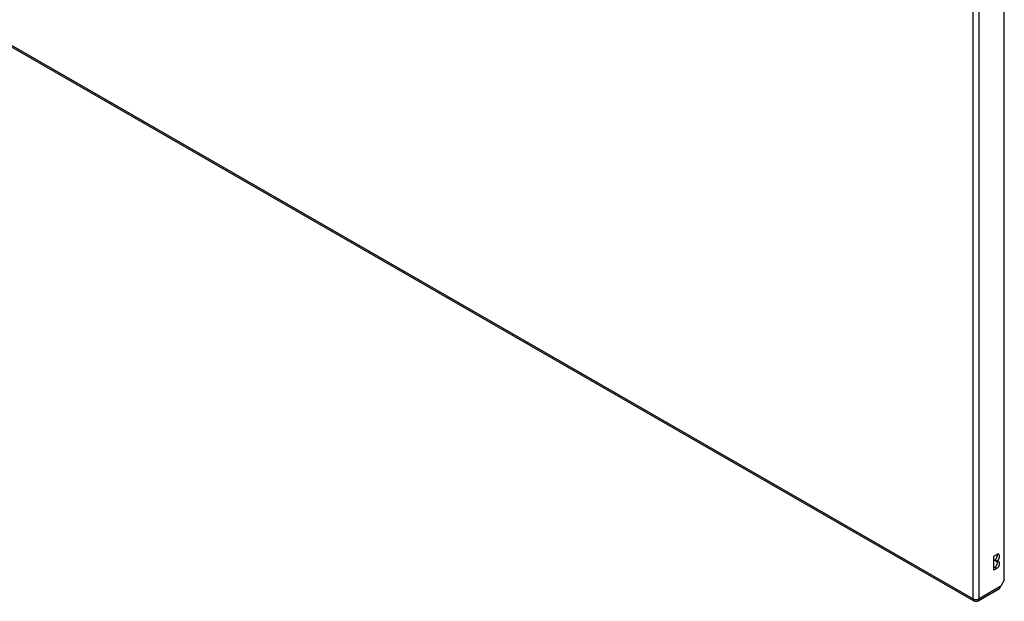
# Model space of a CAD drawing. Header units: inches. Extents: x 532.5 to 626.4, y 205.4 to 289.5.
# Tile 62 of 92: x 603.3 to 626.3, y 205.4 to 219. Entities that reach past the tile are written whole.
import ezdxf

# ---------------------------------------------------------------- set-up
doc = ezdxf.new("R2010")
doc.units = ezdxf.units.IN
doc.header["$MEASUREMENT"] = 0
doc.layers.add('Visible Edges(ANSI)', color=7, linetype='Continuous', lineweight=25)
doc.layers.add('Visible Tangent Edges(ANSI)', color=7, linetype='Continuous', lineweight=25)

msp = doc.modelspace()

# ---------------------------------------------------------------- linework, layer by layer
at = {"layer": 'Visible Edges(ANSI)'}
for p, q in [((626.27, 205.896), (626.27, 235.821)), ((579.17, 232.129), (625.56, 205.415)), ((626.026, 206.458), (626.093, 206.497)), ((626.026, 206.131), (626.026, 206.458)), ((626.045, 206.353), (626.045, 206.369)), ((626.093, 206.341), (626.045, 206.369)), ((626.093, 206.325), (626.045, 206.353)), ((626.093, 206.341), (626.093, 206.325)), ((626.026, 206.186), (626.045, 206.197)), ((626.093, 206.17), (626.026, 206.131)), ((626.27, 205.896), (626.187, 205.753)), ((625.659, 205.415), (626.154, 205.701))]:
    msp.add_line(p, q, dxfattribs=at)
msp.add_arc((625.609, 205.501), 0.099, 240.064, 299.936, dxfattribs=at)
for centre, major_axis, ratio, start_param, end_param in [((626.045, 206.447), (0.0474, 0.0823), 0.578093, 3.925057, 5.753614), ((626.093, 206.419), (0.0474, 0.0823), 0.578093, 3.925057, 7.06665), ((626.045, 206.275), (0.0474, 0.0823), 0.578093, 3.925057, 5.753614), ((626.093, 206.247), (0.0474, 0.0823), 0.578093, 3.925057, 7.06665), ((626.117, 205.793), (-0.07, -0.121), 0.576978, 1.399191, 1.571763), ((626.105, 205.786), (0.0494, -0.0858), 0.578093, 0, 0.614759)]:
    msp.add_ellipse(centre, major_axis=major_axis, ratio=ratio, start_param=start_param, end_param=end_param, dxfattribs=at)
at = {"layer": 'Visible Tangent Edges(ANSI)'}
for p, q in [((625.539, 205.461), (625.539, 235.481)), ((625.679, 205.461), (625.679, 235.481)), ((579.15, 232.175), (625.539, 205.461)), ((626.093, 206.17), (626.045, 206.197)), ((626.187, 205.753), (625.679, 205.461))]:
    msp.add_line(p, q, dxfattribs=at)
for major_axis, ratio, start_param, end_param in [((-0.0494, -0.0858), 0.578093, 5.495853, 6.283185), ((0.099, 0), 0.575862, 3.926991, 5.497787), ((0.0494, -0.0858), 0.578093, 0, 0.787332)]:
    msp.add_ellipse((625.609, 205.501), major_axis=major_axis, ratio=ratio, start_param=start_param, end_param=end_param, dxfattribs=at)

doc.saveas('drawing.dxf')
